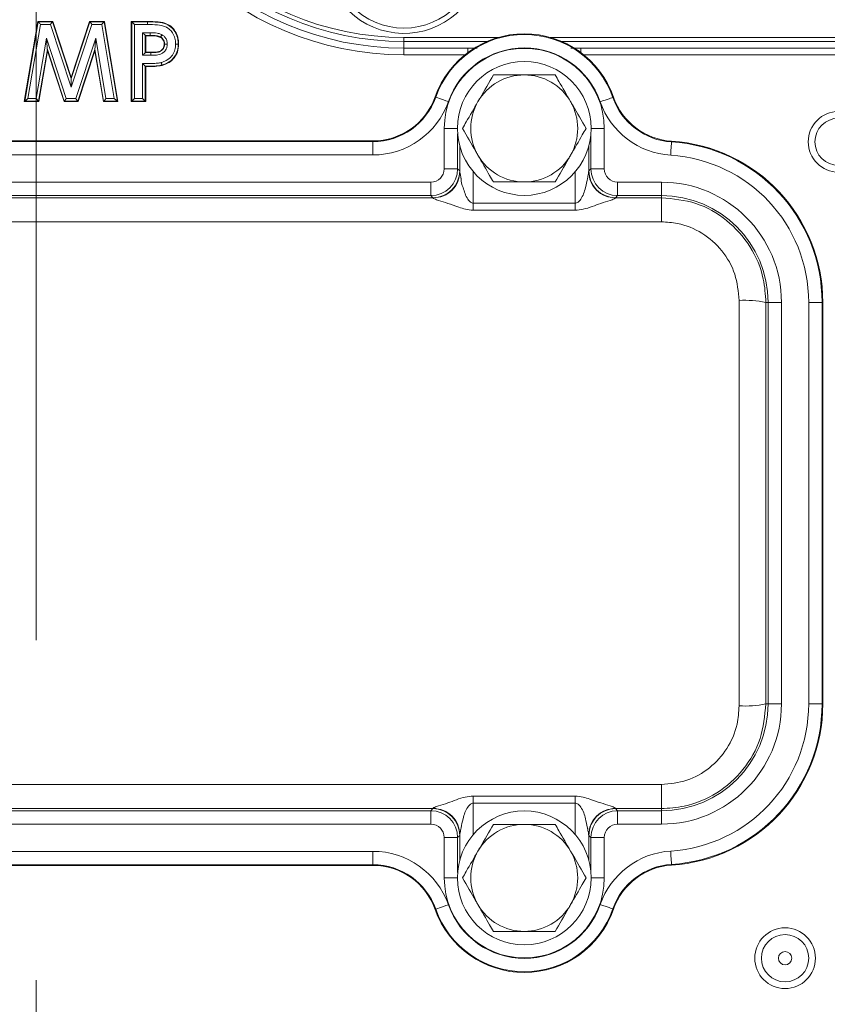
# Model space of a CAD drawing. Header units: millimetres. Extents: x 0 to 8410, y 0 to 5940.
# Tile 89 of 256: x 3434 to 3494, y 1424 to 1497. Entities that reach past the tile are written whole.
import ezdxf

# ---------------------------------------------------------------- set-up
doc = ezdxf.new("R2010")
doc.units = ezdxf.units.MM
doc.header["$LTSCALE"] = 10
doc.linetypes.add('CENTERX2', pattern=[20.32, 12.7, -2.54, 2.54, -2.54])
doc.styles.add('SLDTEXTSTYLE0', font='TXT', dxfattribs={"width": 0.605})
doc.dimstyles.new('SLDDIMSTYLE0', dxfattribs={"dimtxt": 50, "dimasz": 50, "dimexe": 0, "dimexo": 0.0625, "dimgap": 12.5, "dimtad": 1, "dimtoh": 1, "dimdec": 1, "dimrnd": 1e-09, "dimzin": 12, "dimdsep": 46, "dimtxsty": 'SLDTEXTSTYLE0', "dimsah": 1, "dimcen": 0.09, "dimadec": 0, "dimazin": 0, "dimtfac": 1, "dimtofl": 0, "dimtmove": 0, "dimatfit": 3, "dimfxl": 1, "dimfrac": 2, "dimtolj": 1, "dimtzin": 12, "dimarcsym": 0})

# ---------------------------------------------------------------- blocks, each defined once
blk = doc.blocks.new('*D23')
at = {"color": 7, "linetype": 'Continuous', "lineweight": 0}
for p, q in [((3671.804, 2078.392), (3671.804, 1024.658)), ((3434.804, 1247.598), (3434.804, 1024.658)), ((3434.804, 1039.658), (3671.804, 1039.658)), ((3671.804, 1039.658), (4144.452, 1039.658))]:
    blk.add_line(p, q, dxfattribs=at)
for points in [[(3434.804, 1039.658), (3484.804, 1032.158), (3484.804, 1047.158)], [(3671.804, 1039.658), (3621.804, 1047.158), (3621.804, 1032.158)]]:
    blk.add_solid(points, dxfattribs=at)
at = {"color": 7, "linetype": 'Continuous', "lineweight": 0, "char_height": 50, "attachment_point": 1, "style": 'SLDTEXTSTYLE0'}
for s, insert in [(' (2x M8)', (3876.765, 1104.111)), ('237', (3762.189, 1104.111))]:
    blk.add_mtext(s, dxfattribs=dict(at, insert=insert))

msp = doc.modelspace()

# ---------------------------------------------------------------- linework, layer by layer
at = {"color": 7, "linetype": 'CENTERX2', "lineweight": 0}
msp.add_line((3434.804182, 1247.59818), (3434.804182, 1943.209702), dxfattribs=at)
at = {"color": 7, "linetype": 'Continuous', "lineweight": 0}
for p, q in [((3433.919567, 1491.044767), (3434.932788, 1497.044765)), ((3434.932788, 1497.044765), (3436.050576, 1497.044765)), ((3434.956608, 1497.016587), (3434.932788, 1497.044765)), ((3436.030145, 1497.016587), (3436.050576, 1497.044765)), ((3436.050576, 1497.044765), (3437.419567, 1492.859669)), ((3437.419567, 1492.859669), (3438.798172, 1497.044765)), ((3438.798172, 1497.044765), (3439.905143, 1497.044765)), ((3438.81856, 1497.016587), (3438.798172, 1497.044765)), ((3439.881328, 1497.016587), (3439.905143, 1497.044765)), ((3439.905143, 1497.044765), (3440.919566, 1491.044767)), ((3441.919567, 1497.044765), (3443.12149, 1497.044765)), ((3441.947747, 1497.016587), (3441.919567, 1497.044765)), ((3441.919567, 1491.044767), (3441.919567, 1497.044765)), ((3443.121426, 1496.816702), (3443.121426, 1497.016587)), ((3442.968309, 1495.996021), (3442.996489, 1495.967843)), ((3443.335432, 1495.967843), (3442.996489, 1495.967843)), ((3442.996489, 1495.967843), (3442.996489, 1494.737074)), ((3445.429845, 1495.340489), (3445.458028, 1495.340437)), ((3462.304182, 1495.544762), (3468.523468, 1495.544762)), ((3462.304182, 1495.044768), (3467.08589, 1495.044768)), ((3467.08589, 1495.044768), (3467.773255, 1495.044768)), ((3474.084895, 1495.544762), (3555.30418, 1495.544762)), ((3474.783711, 1495.044768), (3475.522477, 1495.044768)), ((3475.522477, 1495.044768), (3555.30418, 1495.044768)), ((3435.650336, 1494.834431), (3435.010913, 1491.044767)), ((3435.641564, 1494.951822), (3435.650336, 1494.834431)), ((3436.89072, 1491.044767), (3435.650336, 1494.834431)), ((3439.188798, 1494.834431), (3437.941201, 1491.044767)), ((3439.197615, 1494.95133), (3439.188798, 1494.834431)), ((3439.829423, 1491.044767), (3439.188798, 1494.834431)), ((3442.968309, 1494.708888), (3442.996489, 1494.737074)), ((3442.996489, 1494.737074), (3443.377499, 1494.737074)), ((3442.968309, 1493.688293), (3442.968309, 1491.072946)), ((3442.996489, 1493.660152), (3442.996489, 1491.044767)), ((3437.419473, 1492.769316), (3437.419567, 1492.859669)), ((3433.952905, 1491.072946), (3433.919567, 1491.044767)), ((3435.010913, 1491.044767), (3433.919567, 1491.044767)), ((3434.987089, 1491.072946), (3435.010913, 1491.044767)), ((3436.911148, 1491.072946), (3436.89072, 1491.044767)), ((3437.941201, 1491.044767), (3436.89072, 1491.044767)), ((3437.92081, 1491.072946), (3437.941201, 1491.044767)), ((3439.853239, 1491.072946), (3439.829423, 1491.044767)), ((3440.919566, 1491.044767), (3439.829423, 1491.044767)), ((3440.886222, 1491.072946), (3440.919566, 1491.044767)), ((3441.947747, 1491.072946), (3441.919567, 1491.044767)), ((3442.996489, 1491.044767), (3441.919567, 1491.044767)), ((3442.968309, 1491.072946), (3442.996489, 1491.044767)), ((3422.61789, 1488.114588), (3459.990473, 1488.114588)), ((3466.487765, 1485.825807), (3466.487765, 1487.702333)), ((3476.120598, 1487.702333), (3476.120598, 1485.825807)), ((3493.624001, 1476.044767), (3493.624001, 1446.044766)), ((3466.487765, 1434.387196), (3466.487765, 1436.263722)), ((3476.120598, 1436.263722), (3476.120598, 1434.387196)), ((3459.990473, 1433.974944), (3422.61789, 1433.974944))]:
    msp.add_line(p, q, dxfattribs=at)
at = {"color": 8, "linetype": 'Continuous', "lineweight": 0}
for p, q in [((3433.952905, 1491.072946), (3434.956608, 1497.016587)), ((3435.125563, 1496.816702), (3434.189366, 1491.272822)), ((3434.956608, 1497.016587), (3436.030145, 1497.016587)), ((3435.885227, 1496.816702), (3435.125563, 1496.816702)), ((3437.418808, 1492.128447), (3435.885227, 1496.816702)), ((3436.030145, 1497.016587), (3437.419473, 1492.769316)), ((3438.963161, 1496.816702), (3437.418808, 1492.128447)), ((3437.419473, 1492.769316), (3438.81856, 1497.016587)), ((3438.81856, 1497.016587), (3439.881328, 1497.016587)), ((3439.712407, 1496.816702), (3438.963161, 1496.816702)), ((3440.649713, 1491.272822), (3439.712407, 1496.816702)), ((3439.881328, 1497.016587), (3440.886222, 1491.072946)), ((3441.947747, 1497.016587), (3443.121426, 1497.016587)), ((3441.947747, 1491.072946), (3441.947747, 1497.016587)), ((3442.147625, 1496.816702), (3442.147625, 1491.272822)), ((3443.121426, 1496.816702), (3442.147625, 1496.816702)), ((3434.818111, 1491.272822), (3435.57935, 1495.784454)), ((3435.57935, 1495.784454), (3437.056039, 1491.272822)), ((3437.776181, 1491.272822), (3439.26016, 1495.780513)), ((3439.26016, 1495.780513), (3440.022165, 1491.272822)), ((3442.768431, 1496.195898), (3443.337145, 1496.195898)), ((3442.768431, 1494.509012), (3442.768431, 1496.195898)), ((3443.335644, 1495.996021), (3442.968309, 1495.996021)), ((3442.968309, 1495.996021), (3442.968309, 1494.708888)), ((3462.304182, 1495.844767), (3462.304182, 1495.544762)), ((3462.304182, 1495.844767), (3469.369664, 1495.844767)), ((3473.238699, 1495.844767), (3555.30418, 1495.844767)), ((3462.304182, 1495.044768), (3462.304182, 1495.544762)), ((3462.304182, 1494.544767), (3462.304182, 1495.044768)), ((3467.08589, 1494.718246), (3467.08589, 1495.044768)), ((3475.522477, 1495.044768), (3475.522477, 1494.718246)), ((3435.641564, 1494.951822), (3434.987089, 1491.072946)), ((3436.911148, 1491.072946), (3435.641564, 1494.951822)), ((3439.197615, 1494.95133), (3437.92081, 1491.072946)), ((3439.853239, 1491.072946), (3439.197615, 1494.95133)), ((3443.378856, 1494.509012), (3442.768431, 1494.509012)), ((3442.968309, 1494.708888), (3443.377588, 1494.708888)), ((3466.862071, 1494.544767), (3462.304182, 1494.544767)), ((3555.30418, 1494.544767), (3475.746292, 1494.544767)), ((3442.768431, 1491.272822), (3442.768431, 1493.887902)), ((3464.638691, 1491.401375), (3464.688349, 1491.383814)), ((3477.976735, 1491.381303), (3477.927025, 1491.363891)), ((3434.987089, 1491.072946), (3433.952905, 1491.072946)), ((3434.189366, 1491.272822), (3434.818111, 1491.272822)), ((3437.92081, 1491.072946), (3436.911148, 1491.072946)), ((3437.056039, 1491.272822), (3437.776181, 1491.272822)), ((3440.886222, 1491.072946), (3439.853239, 1491.072946)), ((3440.022165, 1491.272822), (3440.649713, 1491.272822)), ((3442.968309, 1491.072946), (3441.947747, 1491.072946)), ((3442.147625, 1491.272822), (3442.768431, 1491.272822)), ((3465.321485, 1486.027308), (3465.321485, 1489.044763)), ((3466.304183, 1489.044763), (3465.321485, 1489.044763)), ((3466.321334, 1488.630988), (3466.321334, 1486.027308)), ((3476.287033, 1486.027308), (3476.287033, 1488.630988)), ((3476.30418, 1489.044763), (3477.286879, 1489.044763)), ((3477.286879, 1489.044763), (3477.286879, 1486.027308)), ((3422.61789, 1488.061913), (3459.990473, 1488.061913)), ((3459.990473, 1488.114588), (3459.990473, 1488.061913)), ((3459.990473, 1487.062067), (3459.990473, 1488.061913)), ((3482.317913, 1488.090396), (3482.314582, 1488.037832)), ((3459.990473, 1487.062067), (3422.61789, 1487.062067)), ((3466.321334, 1486.027308), (3465.321485, 1486.027308)), ((3466.321334, 1486.027308), (3466.478552, 1485.870086)), ((3467.487614, 1485.814624), (3467.487614, 1483.458735)), ((3475.120753, 1483.458735), (3475.120753, 1485.814624)), ((3476.129811, 1485.870086), (3476.287033, 1486.027308)), ((3476.287033, 1486.027308), (3477.286879, 1486.027308)), ((3418.286727, 1485.027462), (3464.321637, 1485.027462)), ((3464.321637, 1484.027617), (3464.321637, 1485.027462)), ((3478.286728, 1484.027617), (3478.286728, 1485.027462)), ((3478.286728, 1485.027462), (3481.554184, 1485.027462)), ((3481.554184, 1484.027617), (3481.554184, 1485.027462)), ((3464.321637, 1484.027617), (3418.286727, 1484.027617)), ((3464.478857, 1483.870395), (3464.321637, 1484.027617)), ((3478.286728, 1484.027617), (3478.129506, 1483.870395)), ((3481.554184, 1484.027617), (3478.286728, 1484.027617)), ((3481.554184, 1483.870395), (3481.554184, 1484.027617)), ((3418.129507, 1483.870395), (3464.478857, 1483.870395)), ((3467.487614, 1483.458735), (3475.120753, 1483.458735)), ((3478.129506, 1483.870395), (3481.554184, 1483.870395)), ((3481.554184, 1483.870395), (3481.554184, 1482.070945)), ((3475.120753, 1482.929386), (3467.487614, 1482.929386)), ((3481.554184, 1482.070945), (3401.054181, 1482.070945)), ((3489.37102, 1476.044767), (3489.53703, 1476.044767)), ((3489.53703, 1446.044766), (3489.53703, 1476.044767)), ((3489.53703, 1476.044767), (3490.536879, 1476.044767)), ((3490.536879, 1476.044767), (3490.536879, 1446.044766)), ((3492.571484, 1446.044766), (3492.571484, 1476.044767)), ((3492.571484, 1476.044767), (3493.571333, 1476.044767)), ((3493.571333, 1476.044767), (3493.571333, 1446.044766)), ((3493.624001, 1476.044767), (3493.571333, 1476.044767)), ((3489.37102, 1446.044766), (3489.53703, 1446.044766)), ((3489.53703, 1446.044766), (3490.536879, 1446.044766)), ((3492.571484, 1446.044766), (3493.571333, 1446.044766)), ((3493.624001, 1446.044766), (3493.571333, 1446.044766)), ((3401.054181, 1440.01858), (3481.554184, 1440.01858)), ((3481.554184, 1440.01858), (3481.554184, 1438.219134)), ((3467.487614, 1439.160142), (3475.120753, 1439.160142)), ((3475.120753, 1438.630797), (3467.487614, 1438.630797)), ((3467.487614, 1438.630797), (3467.487614, 1436.274905)), ((3475.120753, 1436.274905), (3475.120753, 1438.630797)), ((3464.478857, 1438.219134), (3418.129507, 1438.219134)), ((3418.286727, 1438.061916), (3464.321637, 1438.061916)), ((3464.321637, 1438.061916), (3464.478857, 1438.219134)), ((3464.321637, 1437.062066), (3464.321637, 1438.061916)), ((3481.554184, 1438.219134), (3478.129506, 1438.219134)), ((3478.129506, 1438.219134), (3478.286728, 1438.061916)), ((3478.286728, 1438.061916), (3481.554184, 1438.061916)), ((3478.286728, 1438.061916), (3478.286728, 1437.062066)), ((3481.554184, 1438.219134), (3481.554184, 1438.061916)), ((3481.554184, 1438.061916), (3481.554184, 1437.062066)), ((3464.321637, 1437.062066), (3418.286727, 1437.062066)), ((3481.554184, 1437.062066), (3478.286728, 1437.062066)), ((3466.478552, 1436.219439), (3466.321334, 1436.062221)), ((3476.287033, 1436.062221), (3476.129811, 1436.219439)), ((3465.321485, 1433.044765), (3465.321485, 1436.062221)), ((3465.321485, 1436.062221), (3466.321334, 1436.062221)), ((3466.321334, 1436.062221), (3466.321334, 1433.458541)), ((3476.287033, 1433.458541), (3476.287033, 1436.062221)), ((3476.287033, 1436.062221), (3477.286879, 1436.062221)), ((3477.286879, 1436.062221), (3477.286879, 1433.044765)), ((3422.61789, 1435.027462), (3459.990473, 1435.027462)), ((3459.990473, 1434.027612), (3459.990473, 1435.027462)), ((3459.990473, 1434.027612), (3422.61789, 1434.027612)), ((3459.990473, 1433.974944), (3459.990473, 1434.027612)), ((3482.317913, 1433.999133), (3482.314582, 1434.051696)), ((3465.321485, 1433.044765), (3466.304183, 1433.044765)), ((3476.30418, 1433.044765), (3477.286879, 1433.044765)), ((3464.638691, 1430.688158), (3464.688349, 1430.705715)), ((3477.976735, 1430.70823), (3477.927025, 1430.725634))]:
    msp.add_line(p, q, dxfattribs=at)
at = {"color": 7, "linetype": 'Continuous', "lineweight": 0, "flags": 128}
for points in [[(3434.956608, 1497.016587), (3434.960838, 1497.01158), (3434.971121, 1496.999413), (3434.987079, 1496.980533), (3435.008126, 1496.955641), (3435.033488, 1496.925637), (3435.062233, 1496.891625), (3435.093305, 1496.854864), (3435.125563, 1496.816702)], [(3435.885227, 1496.816702), (3435.912895, 1496.854864), (3435.939547, 1496.891625), (3435.964203, 1496.925637), (3435.985957, 1496.955641), (3436.004009, 1496.980533), (3436.017697, 1496.999413), (3436.026517, 1497.01158), (3436.030145, 1497.016587)], [(3438.963161, 1496.816702), (3438.935553, 1496.854864), (3438.908959, 1496.891625), (3438.884357, 1496.925637), (3438.862651, 1496.955641), (3438.844638, 1496.980533), (3438.830981, 1496.999413), (3438.82218, 1497.01158), (3438.81856, 1497.016587)], [(3439.712407, 1496.816702), (3439.744658, 1496.854864), (3439.775724, 1496.891625), (3439.804464, 1496.925637), (3439.829821, 1496.955641), (3439.850863, 1496.980533), (3439.866818, 1496.999413), (3439.877098, 1497.01158), (3439.881328, 1497.016587)], [(3441.947747, 1497.016587), (3441.952751, 1497.01158), (3441.964916, 1496.999413), (3441.983795, 1496.980533), (3442.008694, 1496.955641), (3442.038697, 1496.925637), (3442.072704, 1496.891625), (3442.109463, 1496.854864), (3442.147625, 1496.816702)], [(3443.121426, 1497.016587), (3443.121435, 1497.020319), (3443.121459, 1497.030795), (3443.12149, 1497.044765)], [(3435.641564, 1494.951822), (3435.640007, 1494.972661), (3435.63622, 1495.02334), (3435.630344, 1495.101981), (3435.622594, 1495.205701), (3435.613255, 1495.330692), (3435.60267, 1495.472349), (3435.591228, 1495.625481), (3435.57935, 1495.784454)], [(3439.26016, 1495.780513), (3439.248219, 1495.622203), (3439.236716, 1495.469712), (3439.226075, 1495.328635), (3439.216686, 1495.204166), (3439.208895, 1495.100871), (3439.202988, 1495.022558), (3439.199181, 1494.972095), (3439.197615, 1494.95133)], [(3442.968309, 1495.996021), (3442.963305, 1496.001028), (3442.95114, 1496.013195), (3442.932262, 1496.032067), (3442.907363, 1496.056967), (3442.877359, 1496.08697), (3442.843353, 1496.120982), (3442.806593, 1496.157736), (3442.768431, 1496.195898)], [(3443.335644, 1495.996021), (3443.335613, 1495.991938), (3443.335532, 1495.98112), (3443.335432, 1495.967843)], [(3444.112231, 1495.873563), (3444.107065, 1495.864161), (3444.098653, 1495.84885)], [(3444.409299, 1495.341696), (3444.398574, 1495.341674), (3444.381105, 1495.341636)], [(3442.968309, 1494.708888), (3442.963305, 1494.703889), (3442.95114, 1494.691722), (3442.932262, 1494.672843), (3442.907363, 1494.647943), (3442.877359, 1494.617939), (3442.843353, 1494.583935), (3442.806593, 1494.547174), (3442.768431, 1494.509012)], [(3443.377588, 1494.708888), (3443.377555, 1494.71961), (3443.377499, 1494.737074)], [(3442.968309, 1493.688293), (3442.979029, 1493.677587), (3442.996489, 1493.660152)], [(3444.211463, 1493.778698), (3444.212442, 1493.775092), (3444.215186, 1493.764982), (3444.218846, 1493.751496)], [(3437.418808, 1492.128447), (3437.418935, 1492.2508), (3437.419057, 1492.368661), (3437.419171, 1492.4777), (3437.41927, 1492.573902), (3437.419353, 1492.653735), (3437.419416, 1492.714264), (3437.419456, 1492.753268), (3437.419473, 1492.769316)], [(3433.952905, 1491.072946), (3433.958825, 1491.077952), (3433.973216, 1491.090112), (3433.99555, 1491.108991), (3434.025006, 1491.133891), (3434.060502, 1491.163895), (3434.100732, 1491.197899), (3434.14422, 1491.23466), (3434.189366, 1491.272822)], [(3434.987089, 1491.072946), (3434.982858, 1491.077952), (3434.972574, 1491.090112), (3434.956614, 1491.108991), (3434.935564, 1491.133891), (3434.910199, 1491.163895), (3434.88145, 1491.197899), (3434.850373, 1491.23466), (3434.818111, 1491.272822)], [(3436.911148, 1491.072946), (3436.914776, 1491.077952), (3436.923594, 1491.090112), (3436.937279, 1491.108991), (3436.955328, 1491.133891), (3436.977078, 1491.163895), (3437.001729, 1491.197899), (3437.028376, 1491.23466), (3437.056039, 1491.272822)], [(3437.92081, 1491.072946), (3437.917189, 1491.077952), (3437.908387, 1491.090112), (3437.894727, 1491.108991), (3437.87671, 1491.133891), (3437.855, 1491.163895), (3437.830393, 1491.197899), (3437.803795, 1491.23466), (3437.776181, 1491.272822)], [(3440.022165, 1491.272822), (3439.989912, 1491.23466), (3439.958845, 1491.197899), (3439.930105, 1491.163895), (3439.904747, 1491.133891), (3439.883704, 1491.108991), (3439.867749, 1491.090112), (3439.857468, 1491.077952), (3439.853239, 1491.072946)], [(3440.649713, 1491.272822), (3440.694869, 1491.23466), (3440.738365, 1491.197899), (3440.778604, 1491.163895), (3440.814106, 1491.133891), (3440.843568, 1491.108991), (3440.865906, 1491.090112), (3440.880301, 1491.077952), (3440.886222, 1491.072946)], [(3441.947747, 1491.072946), (3441.952751, 1491.077952), (3441.964916, 1491.090112), (3441.983795, 1491.108991), (3442.008694, 1491.133891), (3442.038697, 1491.163895), (3442.072704, 1491.197899), (3442.109463, 1491.23466), (3442.147625, 1491.272822)], [(3442.968309, 1491.072946), (3442.963305, 1491.077952), (3442.95114, 1491.090112), (3442.932262, 1491.108991), (3442.907363, 1491.133891), (3442.877359, 1491.163895), (3442.843353, 1491.197899), (3442.806593, 1491.23466), (3442.768431, 1491.272822)]]:
    msp.add_lwpolyline(points, dxfattribs=at)
at = {"color": 8, "linetype": 'Continuous', "lineweight": 0, "flags": 128}
for points in [[(3465.631015, 1491.050534), (3465.4491, 1491.114848), (3465.274021, 1491.176747), (3465.11236, 1491.233908), (3464.970192, 1491.284169), (3464.852858, 1491.325654), (3464.76477, 1491.356798), (3464.709239, 1491.37643), (3464.688349, 1491.383814)], [(3476.983361, 1491.03345), (3477.165468, 1491.09722), (3477.340731, 1491.15859), (3477.502565, 1491.215259), (3477.644883, 1491.265096), (3477.762341, 1491.306223), (3477.850522, 1491.337106), (3477.906115, 1491.356574), (3477.927025, 1491.363891)], [(3482.251316, 1487.039991), (3482.263524, 1487.232551), (3482.275273, 1487.417877), (3482.286125, 1487.589002), (3482.295665, 1487.739496), (3482.303541, 1487.863697), (3482.309453, 1487.956941), (3482.313178, 1488.015719), (3482.314582, 1488.037832)], [(3482.251316, 1435.049542), (3482.263524, 1434.856978), (3482.275273, 1434.671652), (3482.286125, 1434.500527), (3482.295665, 1434.350036), (3482.303541, 1434.225835), (3482.309453, 1434.132591), (3482.313178, 1434.073806), (3482.314582, 1434.051696)], [(3464.688349, 1430.705715), (3464.709239, 1430.713099), (3464.76477, 1430.732735), (3464.852858, 1430.763878), (3464.970192, 1430.805359), (3465.11236, 1430.855625), (3465.274021, 1430.912782), (3465.4491, 1430.974681), (3465.631015, 1431.038998)], [(3477.927025, 1430.725634), (3477.906115, 1430.732958), (3477.850522, 1430.752423), (3477.762341, 1430.783302), (3477.644883, 1430.824433), (3477.502565, 1430.87427), (3477.340731, 1430.930939), (3477.165468, 1430.992309), (3476.983361, 1431.056079)]]:
    msp.add_lwpolyline(points, dxfattribs=at)
at = {"color": 7, "linetype": 'Continuous', "lineweight": 0}
for centre, radius in [((3462.304182, 1502.044765), 5.5), ((3471.304182, 1489.044765), 5), ((3471.304182, 1433.044765), 5)]:
    msp.add_circle(centre, radius, dxfattribs=at)
at = {"color": 8, "linetype": 'Continuous', "lineweight": 0}
for centre, radius in [((3494.804182, 1488.044765), 2.267949), ((3494.804182, 1488.044765), 1.767949), ((3490.804182, 1427.044765), 2.267949), ((3490.804182, 1427.044765), 1.767949), ((3490.804182, 1427.044765), 0.5)]:
    msp.add_circle(centre, radius, dxfattribs=at)
for centre, radius, start, end in [((3462.304182, 1517.544765), 23, 90, 270), ((3462.304182, 1517.544765), 21.7, 90, 270), ((3462.304182, 1502.044765), 5.9, 98.62398317, 79.06599395), ((3471.304182, 1489.044765), 7.01715, 19.29878684, 160.52877937), ((3471.304182, 1489.044765), 5.982697, 0, 180), ((3471.304182, 1489.044765), 6.017303, 19.29878684, 160.52877937), ((3459.990474, 1493.044765), 4.98285, 270, 340.52877937), ((3482.629877, 1493.010698), 4.98285, 199.29878684, 266.37211713), ((3459.990474, 1493.044765), 5.982697, 270, 340.52877937), ((3482.629877, 1493.010698), 5.982697, 199.29878684, 266.37211713), ((3481.554182, 1476.044765), 12.01715, 0, 86.37211713), ((3481.554182, 1476.044765), 11.017303, 0, 86.37211713), ((3464.321332, 1486.027614), 2, 270.00872709, 359.99127291), ((3464.478145, 1485.870802), 2.000408, 270.02041737, 359.97947589), ((3478.130224, 1485.870808), 2.000413, 180.02068393, 269.9794228), ((3478.287032, 1486.027614), 2, 180.00872709, 269.99127291), ((3481.554182, 1476.044765), 8.982697, 0, 90), ((3481.554182, 1476.044765), 7.98285, 0, 90), ((3487.847894, 1468.861744), 7.342733, 78.0280363, 93.72131452), ((3481.554182, 1446.044765), 7.98285, 270, 0), ((3481.554182, 1446.044765), 8.982697, 270, 0), ((3481.554182, 1446.044765), 11.017303, 273.62788287, 0), ((3481.554182, 1446.044765), 12.01715, 273.62788287, 0), ((3487.847894, 1453.227789), 7.342733, 266.27868548, 281.9719637), ((3464.321332, 1436.061915), 2, 0.00872709, 89.99127291), ((3464.47815, 1436.218732), 2.000402, 0.02024935, 89.97975065), ((3478.130218, 1436.218727), 2.000408, 90.02040918, 179.97959082), ((3478.287032, 1436.061915), 2, 90.00872709, 179.99127291), ((3459.990474, 1429.044765), 5.982697, 19.47122063, 90), ((3482.629877, 1429.078832), 5.982697, 93.62788287, 160.70121316), ((3459.990474, 1429.044765), 4.98285, 19.47122063, 90), ((3482.629877, 1429.078832), 4.98285, 93.62788287, 160.70121316), ((3471.304182, 1433.044765), 5.982697, 180, 0), ((3471.304182, 1433.044765), 6.017303, 199.47122063, 340.70121316), ((3471.304182, 1433.044765), 7.01715, 199.47122063, 340.70121316)]:
    msp.add_arc(centre, radius, start, end, dxfattribs=at)
at = {"color": 7, "linetype": 'Continuous', "lineweight": 0}
for centre, radius, start, end in [((3462.304182, 1517.544765), 22.5, 90, 270), ((3462.304182, 1517.544765), 22, 90, 270), ((3471.304182, 1489.044765), 7.06982, 19.29878684, 160.52877937), ((3434.835244, 1494.554774), 8.543735, 359.69310678, 1.0335726), ((3471.304182, 1489.044765), 4, 90, 150), ((3471.304182, 1489.044765), 4, 30, 90), ((3459.990474, 1493.044765), 4.93018, 270, 340.52877937), ((3482.629877, 1493.010698), 4.93018, 199.29878684, 266.37211713), ((3471.304182, 1489.044765), 4, 150, 210), ((3471.304182, 1489.044765), 4, 330, 30), ((3481.554182, 1476.044765), 12.06982, 0, 86.37211713), ((3471.304182, 1489.044765), 4, 210, 270), ((3471.304182, 1489.044765), 4, 270, 330), ((3481.554182, 1446.044765), 12.06982, 273.62788287, 0), ((3471.304182, 1433.044765), 4, 90, 150), ((3471.304182, 1433.044765), 4, 30, 90), ((3471.304182, 1433.044765), 4, 150, 210), ((3471.304182, 1433.044765), 4, 330, 30), ((3459.990474, 1429.044765), 4.93018, 19.47122063, 90), ((3482.629877, 1429.078832), 4.93018, 93.62788287, 160.70121316), ((3471.304182, 1433.044765), 4, 210, 270), ((3471.304182, 1433.044765), 4, 270, 330), ((3471.304182, 1433.044765), 7.06982, 199.47122063, 340.70121316)]:
    msp.add_arc(centre, radius, start, end, dxfattribs=at)
at = {"color": 8, "linetype": 'Continuous', "lineweight": 0}
for centre, major_axis, ratio, start_param, end_param in [((3464.321332, 1486.027614), (0.707322, -0.707322), 0.99969546, 5.497939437, 7.068431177), ((3466.477334, 1481.870699), (0, 4), 0.017455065, 6.133229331, 6.265732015), ((3476.13103, 1481.870699), (0, 4), 0.017455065, 0.017453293, 0.149955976), ((3478.287032, 1486.027614), (0.707322, 0.707322), 0.99969546, 2.356346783, 3.926838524), ((3464.477639, 1481.870699), (0, 2), 0.03491013, 6.133229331, 6.265732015), ((3478.130725, 1481.870699), (0, 2), 0.03491013, 0.017453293, 0.149955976), ((3490.992525, 1461.044765), (0, 210), 0.017288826, 1.498618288, 1.642974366), ((3492.992221, 1461.044765), (0, 208), 0.017455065, 1.498618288, 1.642974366), ((3464.477639, 1440.218831), (0, 2), 0.03491013, 3.159045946, 3.29154863), ((3478.130725, 1440.218831), (0, 2), 0.03491013, 2.991636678, 3.124139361), ((3464.321332, 1436.061915), (-0.707322, -0.707322), 0.99969546, 2.356346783, 3.926838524), ((3478.287032, 1436.061915), (-0.707322, 0.707322), 0.99969546, 5.497939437, 7.068431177), ((3466.477334, 1440.218831), (0, 4), 0.017455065, 3.159045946, 3.29154863), ((3476.13103, 1440.218831), (0, 4), 0.017455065, 2.991636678, 3.124139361)]:
    msp.add_ellipse(centre, major_axis=major_axis, ratio=ratio, start_param=start_param, end_param=end_param, dxfattribs=at)
for points, knots in [([(3443.121426, 1497.016587), (3443.380123, 1497.011605), (3443.860487, 1497.002356), (3444.502213, 1496.888433), (3444.965517, 1496.589758), (3445.261079, 1496.198407), (3445.410993, 1495.763069), (3445.424118, 1495.468868), (3445.429845, 1495.340489)], [0, 0, 0, 0, 0.237422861, 0.440862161, 0.586520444, 0.730947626, 0.882595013, 1, 1, 1, 1]), ([(3445.229946, 1495.340884), (3445.224887, 1495.456921), (3445.213508, 1495.717905), (3445.082741, 1496.101117), (3444.827029, 1496.440729), (3444.417747, 1496.702783), (3443.825204, 1496.802735), (3443.372581, 1496.811718), (3443.121426, 1496.816702)], [0, 0, 0, 0, 0.117330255, 0.263892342, 0.402220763, 0.540484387, 0.745020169, 1, 1, 1, 1]), ([(3444.112231, 1495.873563), (3444.103535, 1495.877962), (3444.01045, 1495.925048), (3443.777568, 1495.981098), (3443.523708, 1495.993453), (3443.364067, 1495.995633), (3443.335644, 1495.996021)], [0, 0, 0, 0, 0.036909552, 0.395119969, 0.892302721, 1, 1, 1, 1]), ([(3443.337145, 1496.195898), (3443.366278, 1496.195501), (3443.535948, 1496.193193), (3443.819413, 1496.179022), (3444.083399, 1496.112386), (3444.196791, 1496.054809), (3444.208536, 1496.048846)], [0, 0, 0, 0, 0.098156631, 0.571667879, 0.9556331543, 1, 1, 1, 1]), ([(3444.409299, 1495.341696), (3444.403769, 1495.417284), (3444.393719, 1495.554638), (3444.300931, 1495.724322), (3444.199805, 1495.821425), (3444.133583, 1495.860851), (3444.112231, 1495.873563)], [0, 0, 0, 0, 0.351604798, 0.638917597, 0.883575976, 1, 1, 1, 1]), ([(3444.208536, 1496.048846), (3444.236139, 1496.032367), (3444.32511, 1495.979254), (3444.462554, 1495.847252), (3444.587402, 1495.620606), (3444.60168, 1495.438816), (3444.609277, 1495.342091)], [0, 0, 0, 0, 0.113079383, 0.364481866, 0.661859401, 1, 1, 1, 1]), ([(3443.377588, 1494.708888), (3443.509567, 1494.710302), (3443.756096, 1494.712941), (3444.071885, 1494.772294), (3444.26871, 1494.92392), (3444.372602, 1495.087032), (3444.406393, 1495.23414), (3444.408683, 1495.318884), (3444.409299, 1495.341696)], [0, 0, 0, 0, 0.288004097, 0.537974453, 0.678022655, 0.81569496, 0.9503883, 1, 1, 1, 1]), ([(3444.609277, 1495.342091), (3444.608502, 1495.314068), (3444.605438, 1495.203376), (3444.559951, 1495.007313), (3444.419763, 1494.787154), (3444.165818, 1494.590275), (3443.796567, 1494.513282), (3443.517519, 1494.510434), (3443.378856, 1494.509019)], [0, 0, 0, 0, 0.049717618, 0.196388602, 0.350230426, 0.503804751, 0.753432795, 1, 1, 1, 1]), ([(3444.159116, 1493.971646), (3444.284826, 1494.014634), (3444.574478, 1494.113685), (3444.932299, 1494.400466), (3445.171378, 1494.805203), (3445.225929, 1495.128027), (3445.229341, 1495.308795), (3445.229946, 1495.340884)], [0, 0, 0, 0, 0.211503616, 0.487335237, 0.710937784, 0.948687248, 1, 1, 1, 1]), ([(3445.429845, 1495.340489), (3445.429192, 1495.305655), (3445.425352, 1495.101053), (3445.361319, 1494.732026), (3445.087208, 1494.267842), (3444.680037, 1493.939297), (3444.352159, 1493.82692), (3444.211463, 1493.778698)], [0, 0, 0, 0, 0.048935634, 0.287427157, 0.515261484, 0.791993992, 1, 1, 1, 1]), ([(3442.768431, 1493.887902), (3442.901762, 1493.887801), (3443.08994, 1493.887659), (3443.393809, 1493.893074), (3443.682354, 1493.90534), (3443.959756, 1493.926337), (3444.11726, 1493.962133), (3444.159116, 1493.971646)], [0, 0, 0, 0, 0.2865616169, 0.4044379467, 0.6530635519, 0.9078031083, 1, 1, 1, 1]), ([(3444.211463, 1493.778698), (3444.162748, 1493.767582), (3443.992307, 1493.728691), (3443.699023, 1493.705963), (3443.333228, 1493.690219), (3443.091575, 1493.688944), (3442.968309, 1493.688293)], [0, 0, 0, 0, 0.119948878, 0.419668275, 0.703976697, 1, 1, 1, 1]), ([(3464.48807, 1483.848252), (3464.494849, 1483.838771), (3464.508889, 1483.819136), (3464.630115, 1483.755405), (3464.981236, 1483.626494), (3465.615204, 1483.438263), (3466.284395, 1483.205138), (3466.913096, 1482.983915), (3467.290016, 1482.948141), (3467.487614, 1482.929386)], [0, 0, 0, 0, 0.045373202, 0.093976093, 0.211949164, 0.434667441, 0.68671641, 0.835762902, 1, 1, 1, 1]), ([(3467.487614, 1482.929386), (3467.487614, 1483.012292), (3467.487614, 1483.178102), (3467.487614, 1483.365191), (3467.487614, 1483.458735)], [0, 0, 0, 0, 0.499999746, 1, 1, 1, 1]), ([(3475.120753, 1482.929386), (3475.320465, 1482.950942), (3475.998539, 1483.024131), (3476.835075, 1483.403456), (3477.627253, 1483.625302), (3477.978261, 1483.755492), (3478.09947, 1483.819112), (3478.113513, 1483.838764), (3478.120293, 1483.848252)], [0, 0, 0, 0, 0.166442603, 0.565113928, 0.787943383, 0.905969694, 0.954603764, 1, 1, 1, 1]), ([(3475.120753, 1482.929386), (3475.120753, 1483.012292), (3475.120753, 1483.178102), (3475.120753, 1483.365191), (3475.120753, 1483.458735)], [0, 0, 0, 0, 0.499999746, 1, 1, 1, 1]), ([(3481.554184, 1483.870395), (3482.431147, 1483.784306), (3484.185027, 1483.612134), (3486.523482, 1482.26994), (3488.291923, 1480.292921), (3489.236509, 1478.090893), (3489.332577, 1476.629545), (3489.37102, 1476.044767)], [0, 0, 0, 0, 0.213883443, 0.427755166, 0.6419615, 0.856726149, 1, 1, 1, 1]), ([(3487.371325, 1476.188995), (3487.306573, 1476.856222), (3487.177059, 1478.190775), (3486.155895, 1479.966981), (3484.654852, 1481.29692), (3483.021261, 1481.978394), (3481.959992, 1482.045345), (3481.554184, 1482.070945)], [0, 0, 0, 0, 0.21800012, 0.436032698, 0.653040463, 0.867329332, 1, 1, 1, 1]), ([(3489.37102, 1446.044766), (3489.285132, 1445.164235), (3489.113357, 1443.403175), (3487.763657, 1441.056226), (3485.77626, 1439.286193), (3483.577391, 1438.351564), (3482.127192, 1438.25664), (3481.554184, 1438.219134)], [0, 0, 0, 0, 0.215074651, 0.430148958, 0.645179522, 0.859801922, 1, 1, 1, 1]), ([(3481.554184, 1440.01858), (3482.201201, 1440.082216), (3483.495077, 1440.209474), (3485.222338, 1441.200136), (3486.53891, 1442.662721), (3487.264123, 1444.321277), (3487.340007, 1445.439175), (3487.371325, 1445.900537)], [0, 0, 0, 0, 0.21079871, 0.421546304, 0.63374788, 0.84884605, 1, 1, 1, 1]), ([(3467.487614, 1439.160142), (3467.2879, 1439.138588), (3466.609824, 1439.065406), (3465.77329, 1438.686071), (3464.981108, 1438.46423), (3464.630104, 1438.334043), (3464.508893, 1438.270416), (3464.49485, 1438.250765), (3464.48807, 1438.241277)], [0, 0, 0, 0, 0.166443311, 0.56511454, 0.787943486, 0.905969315, 0.95460381, 1, 1, 1, 1]), ([(3467.487614, 1438.630797), (3467.487614, 1438.72434), (3467.487614, 1438.911428), (3467.487614, 1439.077237), (3467.487614, 1439.160142)], [0, 0, 0, 0, 0.499996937, 1, 1, 1, 1]), ([(3478.120293, 1438.241277), (3478.113516, 1438.250759), (3478.099479, 1438.270398), (3477.978247, 1438.33412), (3477.62713, 1438.463044), (3476.993158, 1438.651262), (3476.323969, 1438.884392), (3475.695268, 1439.105613), (3475.31835, 1439.141388), (3475.120753, 1439.160142)], [0, 0, 0, 0, 0.045373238, 0.093976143, 0.211949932, 0.434668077, 0.686717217, 0.835763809, 1, 1, 1, 1]), ([(3475.120753, 1439.160142), (3475.120753, 1439.077237), (3475.120753, 1438.911428), (3475.120753, 1438.72434), (3475.120753, 1438.630797)], [0, 0, 0, 0, 0.500003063, 1, 1, 1, 1])]:
    msp.add_open_spline(points, degree=3, knots=knots, dxfattribs=at)
at = {"color": 7, "linetype": 'Continuous', "lineweight": 0}
for points, knots in [([(3443.12149, 1497.044765), (3443.394497, 1497.039701), (3443.887087, 1497.030565), (3444.540808, 1496.903281), (3445.000529, 1496.595245), (3445.297138, 1496.192399), (3445.440713, 1495.753756), (3445.452955, 1495.461531), (3445.458028, 1495.340437)], [0, 0, 0, 0, 0.247148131, 0.445932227, 0.591098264, 0.736160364, 0.890668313, 1, 1, 1, 1]), ([(3444.098653, 1495.84885), (3443.99925, 1495.884236), (3443.827014, 1495.945549), (3443.56683, 1495.96407), (3443.412735, 1495.966582), (3443.335432, 1495.967843)], [0, 0, 0, 0, 0.404816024, 0.70142178, 1, 1, 1, 1]), ([(3443.337145, 1496.195898), (3443.337087, 1496.188187), (3443.336994, 1496.175757), (3443.336735, 1496.141332), (3443.336378, 1496.093848), (3443.335985, 1496.041552), (3443.335712, 1496.005001), (3443.335666, 1495.999014), (3443.335644, 1495.996021)], [0, 0, 0, 0, 0.075561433, 0.12182425, 0.34138129, 0.560873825, 0.780449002, 1, 1, 1, 1]), ([(3444.381105, 1495.341636), (3444.375165, 1495.418922), (3444.364781, 1495.554027), (3444.266623, 1495.724024), (3444.168753, 1495.807514), (3444.109089, 1495.842696), (3444.098653, 1495.84885)], [0, 0, 0, 0, 0.376900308, 0.658864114, 0.940333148, 1, 1, 1, 1]), ([(3444.208536, 1496.048846), (3444.206798, 1496.045682), (3444.200795, 1496.034759), (3444.184098, 1496.004365), (3444.159325, 1495.959282), (3444.134156, 1495.913463), (3444.116555, 1495.881437), (3444.113672, 1495.876188), (3444.112231, 1495.873563)], [0, 0, 0, 0, 0.035381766, 0.122190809, 0.341740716, 0.561210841, 0.780606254, 1, 1, 1, 1]), ([(3443.377499, 1494.737074), (3443.546378, 1494.737227), (3443.781923, 1494.737441), (3444.076808, 1494.81561), (3444.240561, 1494.933633), (3444.344996, 1495.094611), (3444.378262, 1495.237621), (3444.380468, 1495.318335), (3444.381105, 1495.341636)], [0, 0, 0, 0, 0.377375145, 0.526347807, 0.676357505, 0.818818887, 0.947695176, 1, 1, 1, 1]), ([(3445.458028, 1495.340437), (3445.442671, 1495.136139), (3445.414664, 1494.763537), (3445.134977, 1494.290463), (3444.736018, 1493.93756), (3444.398506, 1493.816133), (3444.218846, 1493.751496)], [0, 0, 0, 0, 0.279088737, 0.509005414, 0.738639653, 1, 1, 1, 1]), ([(3444.609277, 1495.342091), (3444.60553, 1495.342084), (3444.593069, 1495.342059), (3444.558412, 1495.341989), (3444.507103, 1495.341883), (3444.454831, 1495.341792), (3444.418282, 1495.341706), (3444.412293, 1495.341699), (3444.409299, 1495.341696)], [0, 0, 0, 0, 0.036734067, 0.122149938, 0.341702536, 0.561181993, 0.780594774, 1, 1, 1, 1]), ([(3445.229946, 1495.340884), (3445.235433, 1495.340871), (3445.247867, 1495.340841), (3445.282412, 1495.340786), (3445.332028, 1495.340674), (3445.384301, 1495.340583), (3445.420868, 1495.34051), (3445.426853, 1495.340496), (3445.429845, 1495.340489)], [0, 0, 0, 0, 0.0537869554, 0.1218963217, 0.3414468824, 0.5609881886, 0.7804573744, 1, 1, 1, 1]), ([(3442.768431, 1493.887902), (3442.769098, 1493.887236), (3442.787594, 1493.868783), (3442.831603, 1493.824798), (3442.891072, 1493.76543), (3442.936251, 1493.720303), (3442.961974, 1493.694616), (3442.966193, 1493.690405), (3442.968309, 1493.688293)], [0, 0, 0, 0, 0.007570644, 0.209888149, 0.499904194, 0.709405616, 0.854267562, 1, 1, 1, 1]), ([(3444.218846, 1493.751496), (3444.045913, 1493.722873), (3443.757355, 1493.675111), (3443.347728, 1493.6636), (3443.113614, 1493.661302), (3442.996489, 1493.660152)], [0, 0, 0, 0, 0.427712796, 0.713690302, 1, 1, 1, 1]), ([(3444.159116, 1493.971646), (3444.160293, 1493.967309), (3444.16355, 1493.955301), (3444.172607, 1493.921904), (3444.18585, 1493.873099), (3444.199535, 1493.822644), (3444.209112, 1493.787366), (3444.210679, 1493.781588), (3444.211463, 1493.778698)], [0, 0, 0, 0, 0.044056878, 0.121970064, 0.341513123, 0.561036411, 0.780473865, 1, 1, 1, 1]), ([(3468.994781, 1493.044764), (3468.665535, 1492.474485), (3468.286945, 1491.818739), (3467.891605, 1491.134011), (3467.840079, 1491.044767)], [0, 0, 0, 0, 0.869666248, 1, 1, 1, 1]), ([(3471.304182, 1493.044764), (3471.212804, 1493.044764), (3470.498093, 1493.044764), (3469.714395, 1493.044764), (3469.064894, 1493.044764), (3468.994781, 1493.044764)], [0, 0, 0, 0, 0.115646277, 0.904534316, 1, 1, 1, 1]), ([(3473.613582, 1493.044764), (3473.418531, 1493.044764), (3472.680554, 1493.044764), (3471.887574, 1493.044764), (3471.304182, 1493.044764)], [0, 0, 0, 0, 0.264304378, 1, 1, 1, 1]), ([(3474.768284, 1491.044767), (3474.471059, 1491.559577), (3474.074633, 1492.246207), (3473.705863, 1492.884931), (3473.613582, 1493.044764)], [0, 0, 0, 0, 0.749761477, 1, 1, 1, 1]), ([(3467.840079, 1491.044767), (3467.542854, 1490.529959), (3467.146428, 1489.843327), (3466.777661, 1489.204599), (3466.68538, 1489.044763)], [0, 0, 0, 0, 0.749759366, 1, 1, 1, 1]), ([(3475.922983, 1489.044763), (3475.593735, 1489.615041), (3475.215143, 1490.270787), (3474.81981, 1490.955522), (3474.768284, 1491.044767)], [0, 0, 0, 0, 0.869663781, 1, 1, 1, 1]), ([(3466.68538, 1489.044763), (3467.014633, 1488.47449), (3467.39323, 1487.81875), (3467.788554, 1487.134013), (3467.840079, 1487.044767)], [0, 0, 0, 0, 0.869664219, 1, 1, 1, 1]), ([(3474.768284, 1487.044767), (3475.06551, 1487.559575), (3475.461938, 1488.246205), (3475.830704, 1488.88493), (3475.922983, 1489.044763)], [0, 0, 0, 0, 0.749762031, 1, 1, 1, 1]), ([(3467.840079, 1487.044767), (3468.137305, 1486.529959), (3468.533733, 1485.843327), (3468.902501, 1485.204599), (3468.994781, 1485.044763)], [0, 0, 0, 0, 0.74975956, 1, 1, 1, 1]), ([(3473.613582, 1485.044763), (3473.942832, 1485.61504), (3474.321425, 1486.270785), (3474.716758, 1486.955521), (3474.768284, 1487.044767)], [0, 0, 0, 0, 0.86966388, 1, 1, 1, 1]), ([(3464.48807, 1483.848252), (3464.749669, 1483.878553), (3465.272867, 1483.939156), (3465.933165, 1484.396717), (3466.395844, 1485.049697), (3466.457125, 1485.567105), (3466.487765, 1485.825807)], [0, 0, 0, 0, 0.250000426, 0.499999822, 0.75000142, 1, 1, 1, 1]), ([(3467.487614, 1483.458735), (3467.453519, 1483.462648), (3467.380593, 1483.471016), (3467.229137, 1483.561129), (3466.931693, 1483.914469), (3466.761305, 1484.574341), (3466.567485, 1485.04422), (3466.575433, 1485.312874), (3466.575422, 1485.312883), (3466.575416, 1485.31297), (3466.575393, 1485.313064), (3466.575343, 1485.313315), (3466.575253, 1485.313796), (3466.575078, 1485.314729), (3466.574712, 1485.316641), (3466.573997, 1485.320402), (3466.572564, 1485.327926), (3466.569744, 1485.342755), (3466.564249, 1485.371659), (3466.553843, 1485.426417), (3466.535306, 1485.524475), (3466.513428, 1485.643612), (3466.493793, 1485.758603), (3466.489652, 1485.804772), (3466.487765, 1485.825807)], [0, 0, 0, 0, 0.034989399, 0.074839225, 0.179024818, 0.515007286, 0.77179979, 0.771804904, 0.771817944, 0.771836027, 0.771877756, 0.771954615, 0.77210667, 0.772415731, 0.773030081, 0.774262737, 0.776712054, 0.781574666, 0.791158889, 0.809765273, 0.844752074, 0.906169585, 0.957249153, 1, 1, 1, 1]), ([(3476.120598, 1485.825807), (3476.118711, 1485.80476), (3476.114569, 1485.758572), (3476.085728, 1485.590059), (3476.014059, 1485.209478), (3475.879867, 1484.54698), (3475.673809, 1483.916915), (3475.379363, 1483.561099), (3475.227767, 1483.471071), (3475.154845, 1483.462665), (3475.120753, 1483.458735)], [0, 0, 0, 0, 0.042773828, 0.093869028, 0.227981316, 0.484848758, 0.820903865, 0.925127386, 0.964995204, 1, 1, 1, 1]), ([(3478.120293, 1483.848252), (3477.858695, 1483.878553), (3477.335498, 1483.939157), (3476.675198, 1484.396716), (3476.212519, 1485.049697), (3476.151238, 1485.567105), (3476.120598, 1485.825807)], [0, 0, 0, 0, 0.249999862, 0.499999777, 0.750001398, 1, 1, 1, 1]), ([(3468.994781, 1485.044763), (3469.064894, 1485.044763), (3469.714395, 1485.044763), (3470.498093, 1485.044763), (3471.212804, 1485.044763), (3471.304182, 1485.044763)], [0, 0, 0, 0, 0.095465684, 0.884353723, 1, 1, 1, 1]), ([(3471.304182, 1485.044763), (3471.887574, 1485.044763), (3472.680554, 1485.044763), (3473.418531, 1485.044763), (3473.613582, 1485.044763)], [0, 0, 0, 0, 0.735695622, 1, 1, 1, 1]), ([(3466.487765, 1436.263722), (3466.489652, 1436.284768), (3466.493795, 1436.330957), (3466.522635, 1436.499471), (3466.594303, 1436.880054), (3466.728505, 1437.542575), (3466.934585, 1438.172673), (3467.229009, 1438.52851), (3467.380619, 1438.618497), (3467.453527, 1438.626879), (3467.487614, 1438.630797)], [0, 0, 0, 0, 0.042773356, 0.093867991, 0.227979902, 0.484843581, 0.820926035, 0.925144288, 0.96500267, 1, 1, 1, 1]), ([(3475.120753, 1438.630797), (3475.154845, 1438.626869), (3475.227764, 1438.618467), (3475.379438, 1438.528359), (3475.672504, 1438.174344), (3475.894972, 1437.522669), (3475.965548, 1437.03351), (3476.032937, 1436.776655), (3476.032936, 1436.776642), (3476.032958, 1436.77656), (3476.03297, 1436.776464), (3476.03302, 1436.776214), (3476.03311, 1436.775732), (3476.033292, 1436.774799), (3476.033652, 1436.772885), (3476.034365, 1436.769126), (3476.035799, 1436.761603), (3476.038619, 1436.746777), (3476.044122, 1436.717872), (3476.054514, 1436.663108), (3476.073067, 1436.565052), (3476.094932, 1436.445913), (3476.114571, 1436.330926), (3476.118712, 1436.284757), (3476.120598, 1436.263722)], [0, 0, 0, 0, 0.034997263, 0.074853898, 0.179048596, 0.515003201, 0.771797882, 0.771803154, 0.771816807, 0.771833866, 0.771875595, 0.771952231, 0.772104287, 0.772413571, 0.773029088, 0.774260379, 0.776709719, 0.781571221, 0.791155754, 0.80976438, 0.844751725, 0.906169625, 0.957248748, 1, 1, 1, 1]), ([(3466.487765, 1436.263722), (3466.457125, 1436.522424), (3466.395844, 1437.039832), (3465.933164, 1437.692812), (3465.272868, 1438.150378), (3464.749669, 1438.210977), (3464.48807, 1438.241277)], [0, 0, 0, 0, 0.249998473, 0.499999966, 0.749999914, 1, 1, 1, 1]), ([(3478.120293, 1438.241277), (3477.858694, 1438.210977), (3477.335496, 1438.150377), (3476.675199, 1437.692812), (3476.212519, 1437.039832), (3476.151238, 1436.522424), (3476.120598, 1436.263722)], [0, 0, 0, 0, 0.249999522, 0.49999999, 0.750001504, 1, 1, 1, 1]), ([(3468.994781, 1437.044766), (3468.665533, 1436.474487), (3468.286942, 1435.818742), (3467.891605, 1435.13401), (3467.840079, 1435.044766)], [0, 0, 0, 0, 0.869665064, 1, 1, 1, 1]), ([(3471.304182, 1437.044766), (3471.212804, 1437.044766), (3470.498093, 1437.044766), (3469.714395, 1437.044766), (3469.064894, 1437.044766), (3468.994781, 1437.044766)], [0, 0, 0, 0, 0.115646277, 0.904534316, 1, 1, 1, 1]), ([(3473.613582, 1437.044766), (3473.418531, 1437.044766), (3472.680554, 1437.044766), (3471.887574, 1437.044766), (3471.304182, 1437.044766)], [0, 0, 0, 0, 0.264304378, 1, 1, 1, 1]), ([(3474.768284, 1435.044766), (3474.471059, 1435.559574), (3474.074631, 1436.246205), (3473.705863, 1436.884932), (3473.613582, 1437.044766)], [0, 0, 0, 0, 0.749760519, 1, 1, 1, 1]), ([(3467.840079, 1435.044766), (3467.542855, 1434.529957), (3467.14643, 1433.843325), (3466.777661, 1433.2046), (3466.68538, 1433.044765)], [0, 0, 0, 0, 0.749760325, 1, 1, 1, 1]), ([(3475.922983, 1433.044765), (3475.593735, 1433.615042), (3475.215142, 1434.270786), (3474.81981, 1434.95552), (3474.768284, 1435.044766)], [0, 0, 0, 0, 0.869663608, 1, 1, 1, 1]), ([(3466.68538, 1433.044765), (3467.014633, 1432.474491), (3467.39323, 1431.818749), (3467.788554, 1431.134011), (3467.840079, 1431.044765)], [0, 0, 0, 0, 0.869664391, 1, 1, 1, 1]), ([(3474.768284, 1431.044765), (3475.065511, 1431.559573), (3475.461939, 1432.246203), (3475.830704, 1432.884931), (3475.922983, 1433.044765)], [0, 0, 0, 0, 0.749761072, 1, 1, 1, 1]), ([(3467.840079, 1431.044765), (3468.137304, 1430.529956), (3468.533732, 1429.843325), (3468.9025, 1429.204599), (3468.994781, 1429.044765)], [0, 0, 0, 0, 0.749760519, 1, 1, 1, 1]), ([(3473.613582, 1429.044765), (3473.942832, 1429.615041), (3474.321426, 1430.270784), (3474.716758, 1430.955519), (3474.768284, 1431.044765)], [0, 0, 0, 0, 0.869663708, 1, 1, 1, 1]), ([(3468.994781, 1429.044765), (3469.064894, 1429.044765), (3469.714395, 1429.044765), (3470.498093, 1429.044765), (3471.212804, 1429.044765), (3471.304182, 1429.044765)], [0, 0, 0, 0, 0.095465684, 0.884353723, 1, 1, 1, 1]), ([(3471.304182, 1429.044765), (3471.887574, 1429.044765), (3472.680554, 1429.044765), (3473.418531, 1429.044765), (3473.613582, 1429.044765)], [0, 0, 0, 0, 0.735695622, 1, 1, 1, 1])]:
    msp.add_open_spline(points, degree=3, knots=knots, dxfattribs=at)

# ---------------------------------------------------------------- dimensions: what is measured, and where the dimension line sits
dim = msp.add_linear_dim(base=(3671.804182, 1039.657536), p1=(3434.804182, 1247.59818), p2=(3671.804182, 2078.391658), text='<> (2x M8)', dimstyle='SLDDIMSTYLE0', dxfattribs=at)
dim.commit()
dim.dimension.update_dxf_attribs({"geometry": '*D23', "text_midpoint": (3945.382829, 1039.657536), "dimtype": 160})

doc.saveas('drawing.dxf')
